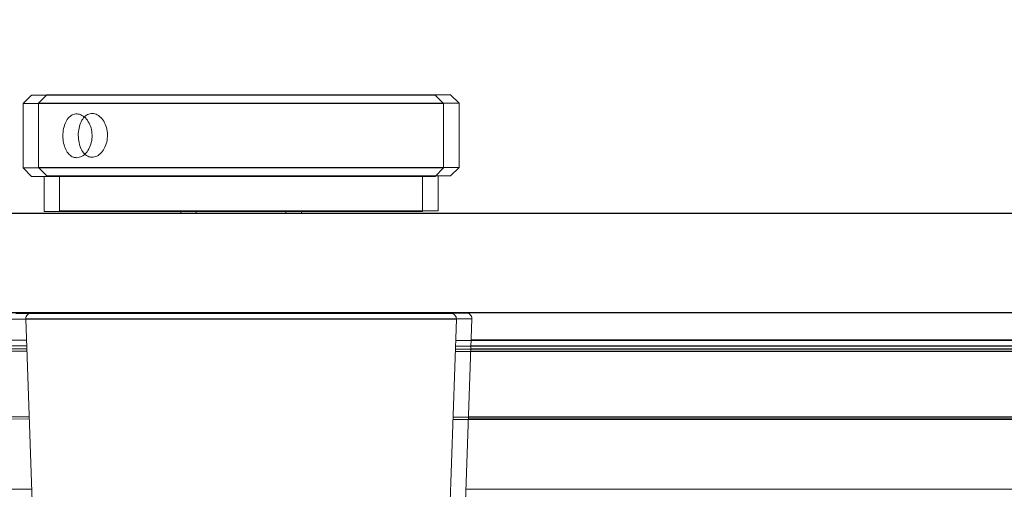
# Model space of a CAD drawing. Header units: feet. Extents: x 0 to 152508, y 0 to 59434.
# Tile 15 of 78: x 152346.045 to 152346.338, y 59281.014 to 59281.154. Entities that reach past the tile are written whole.
import ezdxf
from ezdxf import colors
from ezdxf.entities.mleader import LeaderData, LeaderLine
from ezdxf.math import Vec2, Vec3

# ---------------------------------------------------------------- set-up
doc = ezdxf.new("R2010")
doc.units = ezdxf.units.FT
doc.header["$LTSCALE"] = 0.1
doc.header["$MEASUREMENT"] = 0
for name, color, linetype, lineweight in [('Bridge plan$0$BR_P_Slab_Object', 2, 'Continuous', 30), ('Bridge plan$0$new FSB deck grid - PV_P_Curb', 1, 'Continuous', 13), ('Bridge plan$0$PV_P_EOP_Br', 252, 'Continuous', 30), ('Bridge plan$0$SC_Scratch7', 252, 'Continuous', 0)]:
    doc.layers.add(name, color=color, linetype=linetype, lineweight=lineweight)
doc.layers.add('Trellis Base$0$L-ANNO-NOTE', color=30, linetype='Continuous')
doc.styles.add('Trellis Base$0$ARIAL', font='arial.ttf', dxfattribs={"width": 0.9})

# ---------------------------------------------------------------- blocks, each defined once
blk = doc.blocks.new('Bridge plan$0$HIGH ST SCREENWALL_2 PANEL PLAN_8')
at = {"layer": 'Bridge plan$0$SC_Scratch7', "lineweight": 0}
for p, q in [((-2.398295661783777, -0.05145394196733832), (-2.402249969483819, -0.1645853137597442)), ((-2.398295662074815, -0.05145394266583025), (-2.402249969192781, -0.1645853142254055)), ((-2.269677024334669, -0.1645896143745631), (-2.273623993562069, -0.05145798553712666)), ((-2.269677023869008, -0.1645896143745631), (-2.273623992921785, -0.0514579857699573)), ((-2.565128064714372, -0.1139484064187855), (-2.400480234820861, -0.1139537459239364)), ((-2.565128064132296, -0.1139484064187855), (-2.400480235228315, -0.1139537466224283)), ((-2.271443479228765, -0.113957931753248), (-2.106795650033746, -0.1139632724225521)), ((-2.271443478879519, -0.113957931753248), (-2.106795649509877, -0.1139632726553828)), ((-2.401232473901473, -0.1354750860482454), (-4.158875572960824, -0.1354180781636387)), ((-2.401208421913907, -0.1347870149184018), (-4.158875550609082, -0.1347300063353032)), ((-0.5130495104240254, -0.1348482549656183), (-2.2707166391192, -0.1347912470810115)), ((-0.513049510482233, -0.1348482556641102), (-2.270716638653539, -0.1347912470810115)), ((-0.5130495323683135, -0.1355363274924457), (-2.270692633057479, -0.1354793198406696)), ((-0.5130495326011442, -0.1355363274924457), (-2.270692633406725, -0.1354793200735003)), ((-2.401912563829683, -0.1549322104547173), (-4.158876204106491, -0.1548752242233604)), ((-0.5130501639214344, -0.15499347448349), (-2.270013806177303, -0.1549364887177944)), ((-0.5130501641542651, -0.15499347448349), (-2.270013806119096, -0.1549364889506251)), ((-4.174501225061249, -0.1564764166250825), (-2.40196854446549, -0.1565339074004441)), ((-2.401936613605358, -0.1556202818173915), (-4.158876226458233, -0.1555632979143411)), ((-0.5130501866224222, -0.1556815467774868), (-2.269989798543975, -0.1556245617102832)), ((-0.5130501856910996, -0.1556815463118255), (-2.269989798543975, -0.1556245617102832)), ((-2.26995792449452, -0.1565381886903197), (-0.4974252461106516, -0.15659567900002)), ((-2.269957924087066, -0.1565381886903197), (-0.4974252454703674, -0.1565956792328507)), ((-4.173232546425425, -0.1582087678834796), (-2.402029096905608, -0.1582662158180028)), ((-2.269897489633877, -0.1582705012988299), (-0.4986940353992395, -0.1583279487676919)), ((-2.269897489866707, -0.1582705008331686), (-0.4986940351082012, -0.1583279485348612)), ((-4.330751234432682, -0.1663910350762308), (-0.3411758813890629, -0.1665204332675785)), ((-2.402249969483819, -0.1645853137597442), (-2.269677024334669, -0.1645896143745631)), ((-2.402249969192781, -0.1645853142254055), (-2.269677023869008, -0.1645896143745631)), ((-2.27131649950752, -0.1662872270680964), (-2.400610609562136, -0.1662830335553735)), ((-2.271316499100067, -0.166287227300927), (-2.400610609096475, -0.1662830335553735)), ((-2.351588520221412, -0.1662846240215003), (-2.351588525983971, -0.1664552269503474)), ((-2.320338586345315, -0.1664562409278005), (-2.32033858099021, -0.1662856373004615)), ((-4.330752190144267, -0.1958909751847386), (-0.341176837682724, -0.1960203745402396)), ((-2.351589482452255, -0.1959551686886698), (-2.351589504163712, -0.1966159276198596)), ((-2.320339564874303, -0.1966169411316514), (-2.320339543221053, -0.1959561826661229)), ((-2.392214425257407, -0.1966146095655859), (-2.392214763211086, -0.2070312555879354)), ((-2.392214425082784, -0.1966146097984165), (-2.392214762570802, -0.2070312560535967)), ((-2.392214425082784, -0.1966146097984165), (-2.279714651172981, -0.1966182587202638)), ((-2.279714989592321, -0.2070349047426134), (-2.279714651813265, -0.1966182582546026)), ((-2.279714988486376, -0.2070349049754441), (-2.279714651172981, -0.1966182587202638)), ((-2.395964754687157, -0.207031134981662), (-2.398464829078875, -0.2095310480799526)), ((-2.395964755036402, -0.2070311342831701), (-2.398464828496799, -0.2095310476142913)), ((-2.380708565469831, -0.2070316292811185), (-2.395964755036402, -0.2070311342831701)), ((-2.380708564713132, -0.2070316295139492), (-2.395964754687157, -0.207031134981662)), ((-2.275964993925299, -0.2070350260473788), (-2.380708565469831, -0.2070316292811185)), ((-2.275964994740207, -0.2070350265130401), (-2.380708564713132, -0.2070316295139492)), ((-2.273465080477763, -0.2095351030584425), (-2.275964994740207, -0.2070350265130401)), ((-2.273465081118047, -0.2095351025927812), (-2.275964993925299, -0.2070350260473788)), ((-2.398464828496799, -0.2095310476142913), (-2.39846544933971, -0.2286451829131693)), ((-2.398464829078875, -0.2095310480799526), (-2.39846544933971, -0.2286451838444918)), ((-2.382572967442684, -0.209531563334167), (-2.398464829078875, -0.2095310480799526)), ((-2.382572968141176, -0.2095315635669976), (-2.398464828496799, -0.2095310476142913)), ((-2.273465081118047, -0.2095351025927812), (-2.382572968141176, -0.2095315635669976)), ((-2.273465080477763, -0.2095351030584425), (-2.382572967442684, -0.209531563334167)), ((-2.273465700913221, -0.2286492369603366), (-2.273465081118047, -0.2095351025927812)), ((-2.273465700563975, -0.2286492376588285), (-2.273465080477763, -0.2095351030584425)), ((-2.39846544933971, -0.2286451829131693), (-2.395965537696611, -0.2311452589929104)), ((-2.382573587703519, -0.2286456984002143), (-2.39846544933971, -0.2286451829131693)), ((-2.39846544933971, -0.2286451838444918), (-2.39596553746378, -0.2311452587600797)), ((-2.382573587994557, -0.2286456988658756), (-2.39846544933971, -0.2286451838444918)), ((-2.380709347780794, -0.2311457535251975), (-2.395965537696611, -0.2311452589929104)), ((-2.380709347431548, -0.2311457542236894), (-2.39596553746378, -0.2311452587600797)), ((-2.273465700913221, -0.2286492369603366), (-2.382573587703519, -0.2286456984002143)), ((-2.273465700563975, -0.2286492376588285), (-2.382573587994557, -0.2286456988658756)), ((-2.275965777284, -0.2311491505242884), (-2.380709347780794, -0.2311457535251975)), ((-2.275965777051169, -0.2311491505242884), (-2.380709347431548, -0.2311457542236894)), ((-2.275965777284, -0.2311491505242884), (-2.273465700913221, -0.2286492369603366)), ((-2.275965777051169, -0.2311491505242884), (-2.273465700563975, -0.2286492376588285))]:
    blk.add_line(p, q, dxfattribs=at)
for centre, start, end in [((-2.400610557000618, -0.1646426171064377), 177.9981416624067, 269.9981416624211), ((-2.400610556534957, -0.164642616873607), 177.9981416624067, 269.9981416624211), ((-2.271316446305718, -0.1646468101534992), 269.9981416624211, 1.998141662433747), ((-2.271316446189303, -0.1646468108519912), 269.9981416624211, 1.998141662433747)]:
    blk.add_arc(centre, 0.00164041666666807, start, end, dxfattribs=at)
for points in [[(-2.382573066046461, -0.2125782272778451), (-2.382081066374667, -0.2126498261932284), (-2.381097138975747, -0.212793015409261), (-2.379722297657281, -0.2139085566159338), (-2.378645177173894, -0.2155544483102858), (-2.378012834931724, -0.2176156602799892), (-2.377921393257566, -0.2198369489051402), (-2.378380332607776, -0.2219696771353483), (-2.379321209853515, -0.2237799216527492), (-2.380615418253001, -0.2250678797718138), (-2.382089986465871, -0.2256827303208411), (-2.383558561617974, -0.2255544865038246), (-2.384860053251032, -0.2247032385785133), (-2.385873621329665, -0.2232228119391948), (-2.386513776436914, -0.2212733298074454), (-2.386730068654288, -0.2190769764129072), (-2.386509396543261, -0.216888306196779), (-2.385869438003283, -0.214945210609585), (-2.384853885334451, -0.2134738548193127), (-2.383693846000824, -0.2126901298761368), (-2.382891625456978, -0.212610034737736), (-2.382573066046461, -0.2125782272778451)], [(-2.382573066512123, -0.2125782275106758), (-2.382081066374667, -0.2126498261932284), (-2.381097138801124, -0.2127930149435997), (-2.379722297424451, -0.2139085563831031), (-2.378645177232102, -0.2155544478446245), (-2.378012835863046, -0.2176156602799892), (-2.377921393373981, -0.2198369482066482), (-2.378380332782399, -0.2219696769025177), (-2.379321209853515, -0.2237799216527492), (-2.380615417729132, -0.2250678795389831), (-2.382089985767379, -0.2256827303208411), (-2.383558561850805, -0.2255544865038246), (-2.384860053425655, -0.224703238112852), (-2.385873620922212, -0.2232228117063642), (-2.386513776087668, -0.2212733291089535), (-2.386730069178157, -0.2190769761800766), (-2.386509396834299, -0.2168883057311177), (-2.385869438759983, -0.2149452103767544), (-2.384853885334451, -0.2134738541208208), (-2.383693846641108, -0.2126901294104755), (-2.382891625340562, -0.2126100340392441), (-2.382573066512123, -0.2125782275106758)]]:
    blk.add_open_spline(points, degree=3, knots=[0, 0, 0, 0, 0.05349092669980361, 0.1069749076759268, 0.1606395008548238, 0.2144261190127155, 0.2680150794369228, 0.3213949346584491, 0.3748804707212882, 0.4286210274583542, 0.4823693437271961, 0.5358670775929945, 0.5892470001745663, 0.6428222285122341, 0.696605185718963, 0.7502835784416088, 0.8037058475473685, 0.8571211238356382, 0.9107880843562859, 0.964574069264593, 1, 1, 1, 1], dxfattribs=at)
blk = doc.blocks.new('Bridge plan$0$HIGH ST SCREENWALL_2 PANEL PLAN_9')
at = {"layer": 'Bridge plan$0$SC_Scratch7', "lineweight": 0}
for p, q in [((-6.274877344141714, -0.1644597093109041), (-6.278824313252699, -0.05132808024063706)), ((-4.518249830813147, -0.1347183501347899), (-6.27591695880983, -0.1346613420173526)), ((-4.518249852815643, -0.1354064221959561), (-6.275892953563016, -0.1353494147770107)), ((-4.518250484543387, -0.1548635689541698), (-6.27521412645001, -0.1548065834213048)), ((-4.518250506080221, -0.1555516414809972), (-6.275190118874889, -0.1554946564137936)), ((-6.275158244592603, -0.1564082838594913), (-4.50262556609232, -0.1564657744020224)), ((-6.275097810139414, -0.158140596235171), (-4.5038943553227, -0.158198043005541)), ((-8.335951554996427, -0.1662611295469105), (-4.346376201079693, -0.1663905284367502)), ((-6.407450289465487, -0.1644554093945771), (-6.274877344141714, -0.1644597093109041)), ((-6.276516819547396, -0.1661573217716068), (-6.405810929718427, -0.1661531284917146)), ((-6.356788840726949, -0.1661547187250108), (-6.356788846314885, -0.1663253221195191)), ((-6.325538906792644, -0.1663263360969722), (-6.32553890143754, -0.1661557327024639)), ((-8.335952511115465, -0.1957610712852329), (-4.346377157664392, -0.19589046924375)), ((-6.356789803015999, -0.1958252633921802), (-6.356789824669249, -0.1964860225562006)), ((-6.325539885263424, -0.1964870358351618), (-6.32553986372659, -0.1958262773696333)), ((-6.397414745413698, -0.1964847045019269), (-6.397415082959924, -0.2069013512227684)), ((-6.397414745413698, -0.1964847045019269), (-6.284914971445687, -0.1964883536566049)), ((-6.284915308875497, -0.2069049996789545), (-6.284914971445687, -0.1964883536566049)), ((-6.401165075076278, -0.2069012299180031), (-6.40366514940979, -0.2094011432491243)), ((-6.385908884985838, -0.2069017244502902), (-6.401165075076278, -0.2069012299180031)), ((-6.281165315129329, -0.2069051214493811), (-6.385908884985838, -0.2069017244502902)), ((-6.278665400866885, -0.2094051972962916), (-6.281165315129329, -0.2069051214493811)), ((-6.40366514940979, -0.2094011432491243), (-6.403665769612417, -0.228515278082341)), ((-6.387773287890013, -0.2094016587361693), (-6.40366514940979, -0.2094011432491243)), ((-6.278665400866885, -0.2094051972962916), (-6.387773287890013, -0.2094016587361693)), ((-6.278666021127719, -0.2285193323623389), (-6.278665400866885, -0.2094051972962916)), ((-6.403665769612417, -0.228515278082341), (-6.401165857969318, -0.2310153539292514)), ((-6.387773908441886, -0.2285157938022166), (-6.403665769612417, -0.228515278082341)), ((-6.385909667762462, -0.2310158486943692), (-6.401165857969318, -0.2310153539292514)), ((-6.278666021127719, -0.2285193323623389), (-6.387773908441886, -0.2285157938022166)), ((-6.281166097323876, -0.2310192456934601), (-6.385909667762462, -0.2310158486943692)), ((-6.281166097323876, -0.2310192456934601), (-6.278666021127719, -0.2285193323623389))]:
    blk.add_line(p, q, dxfattribs=at)
blk.add_arc((-6.276516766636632, -0.1645169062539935), 0.00164041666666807, 269.9981416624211, 1.998141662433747, dxfattribs=at)
blk.add_open_spline([(-6.387773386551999, -0.2124483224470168), (-6.387281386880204, -0.2125199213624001), (-6.386297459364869, -0.2126631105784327), (-6.384922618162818, -0.2137786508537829), (-6.383845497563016, -0.2154245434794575), (-6.38321315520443, -0.2174857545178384), (-6.383121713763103, -0.2197070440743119), (-6.38358065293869, -0.2218397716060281), (-6.384521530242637, -0.2236500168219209), (-6.385815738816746, -0.2249379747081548), (-6.387290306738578, -0.2255528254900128), (-6.388758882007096, -0.2254245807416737), (-6.390060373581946, -0.224573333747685), (-6.391073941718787, -0.2230929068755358), (-6.391714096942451, -0.2211434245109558), (-6.391930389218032, -0.2189470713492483), (-6.39170971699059, -0.2167584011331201), (-6.391069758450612, -0.2148153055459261), (-6.39005420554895, -0.2133439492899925), (-6.388894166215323, -0.2125602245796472), (-6.388091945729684, -0.212480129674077), (-6.387773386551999, -0.2124483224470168)], degree=3, knots=[0, 0, 0, 0, 0.05349092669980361, 0.1069749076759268, 0.1606395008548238, 0.2144261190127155, 0.2680150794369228, 0.3213949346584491, 0.3748804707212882, 0.4286210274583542, 0.4823693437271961, 0.5358670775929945, 0.5892470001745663, 0.6428222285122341, 0.696605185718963, 0.7502835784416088, 0.8037058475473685, 0.8571211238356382, 0.9107880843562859, 0.964574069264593, 1, 1, 1, 1], dxfattribs=at)
blk = doc.blocks.new('Bridge plan')
at = {"layer": 'Bridge plan$0$BR_P_Slab_Object', "lineweight": -3, "extrusion": (0, 0, -1)}
blk.add_arc((-1828090.169735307, 711476.3242716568), 34.99999999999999, 7.36280030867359, 88.0910785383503, dxfattribs=at)
at = {"layer": 'Bridge plan$0$new FSB deck grid - PV_P_Curb', "lineweight": -3, "flags": 128}
blk.add_lwpolyline([(1828055.540194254, 711471.0040055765), (1828055.678605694, 711477.106561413, -0.3979067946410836), (1828089.020512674, 711510.8051255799), (1828097.788985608, 711511.0973726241), (1828106.051032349, 711503.3682987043), (1828170.577748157, 711505.5189288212), (1828178.306822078, 711513.7809755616), (1828178.672675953, 711513.7931692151, -0.4294485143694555), (1828209.150341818, 711483.7662739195, -0.037111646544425), (1828208.745939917, 711479.4118610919), (1828207.966893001, 711474.7845801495)], format="xyb", dxfattribs=at)
at = {"layer": 'Bridge plan$0$PV_P_EOP_Br', "lineweight": -3, "extrusion": (0, 0, -1)}
for start in [1.299296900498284, 7.36280030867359]:
    blk.add_arc((-1828090.169735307, 711476.3242716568), 34.99999999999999, start, 88.0910785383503, dxfattribs=at)
at = {"layer": 'Bridge plan$0$SC_Scratch7', "lineweight": -3, "extrusion": (0, 0, -1), "rotation": 180.0002309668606}
for name, p in [('Bridge plan$0$HIGH ST SCREENWALL_2 PANEL PLAN_8', (-1828087.512766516, 711482.1632231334)), ('Bridge plan$0$HIGH ST SCREENWALL_2 PANEL PLAN_9', (-1828091.513391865, 711482.1632070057))]:
    blk.add_blockref(name, p, dxfattribs=at)
blk = doc.blocks.new('Trellis Base')
blk.add_blockref('Bridge plan', (-1675739.0632623, -652201.2630976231))
at = {"layer": 'Trellis Base$0$L-ANNO-NOTE'}
ml = blk.add_multileader_mtext('Standard', dxfattribs=at)
ml.set_content('W. LIVINGSTON AVENUE', color=11, style='Trellis Base$0$ARIAL')
ml.set_leader_properties()
ml.build(insert=Vec2(0, 0))
ml.multileader.update_dxf_attribs({"has_dogleg": 0, "dogleg_length": 0.36, "arrow_head_size": 1.25, "scale": 10})
ctx = ml.context
ctx.base_point, ctx.scale, ctx.char_height, ctx.arrow_head_size, ctx.landing_gap_size, ctx.plane_origin, ctx.plane_x_axis, ctx.plane_y_axis = Vec3(152493.4333448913, 59387.86988106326), 10, 1.25, 1.25, 0.5, Vec3(152496.4817137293, 59382.31385021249), Vec3(0.2347390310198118, 0.9720584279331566), Vec3(-0.9720584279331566, 0.2347390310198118)
notes = []
notes.append((ctx, [(0, (0, 0, 0), (0, 0), (1, 0), 1, [])]))
ctx.mtext.insert, ctx.mtext.text_direction, ctx.mtext.rotation, ctx.mtext.flow_direction = Vec3(152492.9328174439, 59388.50512407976), Vec3(0.2347390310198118, 0.9720584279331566), 1.333846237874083, 5
ml = blk.add_multileader_mtext('Standard', dxfattribs=at)
ml.set_content('S. FRONT STREET', color=11, style='Trellis Base$0$ARIAL')
ml.set_leader_properties()
ml.build(insert=Vec2(0, 0))
ml.multileader.update_dxf_attribs({"has_dogleg": 0, "dogleg_length": 0.36, "arrow_head_size": 1.25, "scale": 10})
ctx = ml.context
ctx.base_point, ctx.scale, ctx.char_height, ctx.arrow_head_size, ctx.landing_gap_size, ctx.plane_origin = Vec3(152391.6984540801, 59316.60244546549), 10, 1.25, 1.25, 0.5, Vec3(152387.0132386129, 59312.33503554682)
notes.append((ctx, [(0, (0, 0, 0), (0, 0), (1, 0), 1, [])]))
ctx.mtext.insert, ctx.mtext.flow_direction = Vec3(152392.1984540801, 59317.23810371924), 5
for ctx, leaders in notes:
    for number, flags, end, landing, length, lines in leaders:
        leader = LeaderData()
        leader.index, (leader.has_last_leader_line, leader.has_dogleg_vector, leader.attachment_direction) = number, flags
        leader.last_leader_point, leader.dogleg_vector, leader.dogleg_length = Vec3(end), Vec3(landing), length
        for number, points, colour, breaks in lines:
            line = LeaderLine()
            line.index, line.vertices, line.color, line.breaks = number, Vec3.list(points), colors.encode_raw_color(colour), breaks
            leader.lines.append(line)
        ctx.leaders.append(leader)

msp = doc.modelspace()

# ---------------------------------------------------------------- block references
msp.add_blockref('Trellis Base', (0, 0))

doc.saveas('drawing.dxf')
